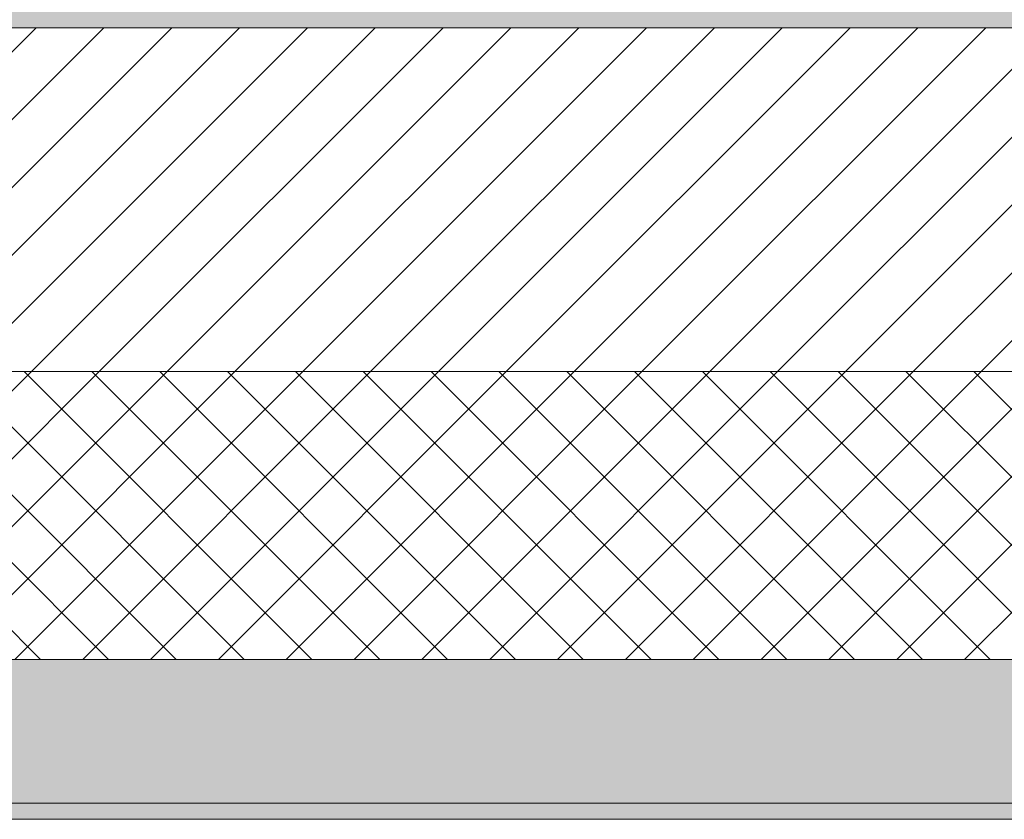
# Model space of a CAD drawing. Header units: millimetres. Extents: x -30280 to 19093, y -19247 to 4746.
# Tile 86 of 166: x -16063 to -15448, y -1699 to -1199. Entities that reach past the tile are written whole.
import ezdxf

# ---------------------------------------------------------------- set-up
doc = ezdxf.new("R2010")
doc.units = ezdxf.units.MM
doc.header["$MEASUREMENT"] = 0
doc.layers.add('12_FAÇ_Façana', color=7, linetype='Continuous')
for name, color, linetype, lineweight, true_color in [('12_FAÇ_Façana_Pluma_Nº__102', 7, 'Continuous', 5, 0xcccccc), ('12_FAÇ_Façana_Pluma_Nº__174', 7, 'Continuous', 13, 0xe4ad2c), ('12_FAÇ_Façana_Pluma_Nº__176', 7, 'Continuous', 15, 0x93a0c6)]:
    doc.layers.add(name, color=color, linetype=linetype, lineweight=lineweight, true_color=true_color)
doc.layers.add('12_FAÇ_Façana_Pluma_Nº__2', color=8, linetype='Continuous', lineweight=5)
doc.layers.add('12_FAÇ_Façana_Pluma_Nº__7', color=7, linetype='Continuous', lineweight=5)

# ---------------------------------------------------------------- blocks, each defined once
blk = doc.blocks.new('Muro_12_1', base_point=(-16936.43, -1193.98))
at = {"layer": '12_FAÇ_Façana_Pluma_Nº__102', "linetype": 'Continuous', "lineweight": 0, "true_color": 0xe5e5e5}
for points in [[(-16936.43, -1688.98), (-14135.93, -1688.98), (-14135.93, -1598.98), (-16936.43, -1598.98)], [(-16936.43, -1698.98), (-14135.93, -1698.98), (-14135.93, -1688.98), (-16936.43, -1688.98)]]:
    blk.add_hatch(color=254, dxfattribs=at).paths.add_polyline_path(points)
at = {"layer": '12_FAÇ_Façana_Pluma_Nº__174', "linetype": 'Continuous', "lineweight": 13, "true_color": 0xe4ad2c}
h = blk.add_hatch(dxfattribs=at)
h.set_pattern_fill('SATE_Aislamiento_0001', color=42, style=0, pattern_type=2)
h.set_pattern_definition([(45, (0, 0), (-21.213203, 21.213203), []), (135, (0, 0), (21.213203, 21.213203), [])])
h.paths.add_polyline_path([(-16936.43, -1598.98), (-14135.93, -1598.98), (-14135.93, -1418.98), (-16936.43, -1418.98)])
at = {"layer": '12_FAÇ_Façana_Pluma_Nº__176', "linetype": 'Continuous', "lineweight": 0, "true_color": 0x495063}
blk.add_hatch(color=251, dxfattribs=at).paths.add_polyline_path([(-14135.93, -1193.98), (-16936.43, -1193.98), (-16936.43, -1203.98), (-14135.93, -1203.98)])
at = {"layer": '12_FAÇ_Façana_Pluma_Nº__2', "linetype": 'Continuous', "lineweight": 5}
h = blk.add_hatch(dxfattribs=at)
h.set_pattern_fill('Ceramic_0001', color=8, style=0, pattern_type=2)
h.set_pattern_definition([(45, (0, 0), (-21.213203, 21.213203), [])])
h.paths.add_polyline_path([(-16936.43, -1418.98), (-14135.93, -1418.98), (-14135.93, -1203.98), (-16936.43, -1203.98)])
at = {"layer": '12_FAÇ_Façana_Pluma_Nº__7', "color": 7, "linetype": 'Continuous', "lineweight": 5}
for p, q in [((-14135.93, -1203.98), (-16936.43, -1203.98)), ((-16936.43, -1418.98), (-14135.93, -1418.98)), ((-16936.43, -1598.98), (-14135.93, -1598.98)), ((-16936.43, -1688.98), (-14135.93, -1688.98))]:
    blk.add_line(p, q, dxfattribs=at)
at = {"layer": '12_FAÇ_Façana_Pluma_Nº__7', "color": 7, "linetype": 'Continuous', "lineweight": 5, "flags": 128}
blk.add_lwpolyline([(-16936.43, -1698.98), (-14135.93, -1698.98)], dxfattribs=at)

msp = doc.modelspace()

# ---------------------------------------------------------------- block references
at = {"layer": '12_FAÇ_Façana', "color": 7, "lineweight": 20}
msp.add_blockref('Muro_12_1', (-16936.43, -1193.98), dxfattribs=at)

doc.saveas('drawing.dxf')
